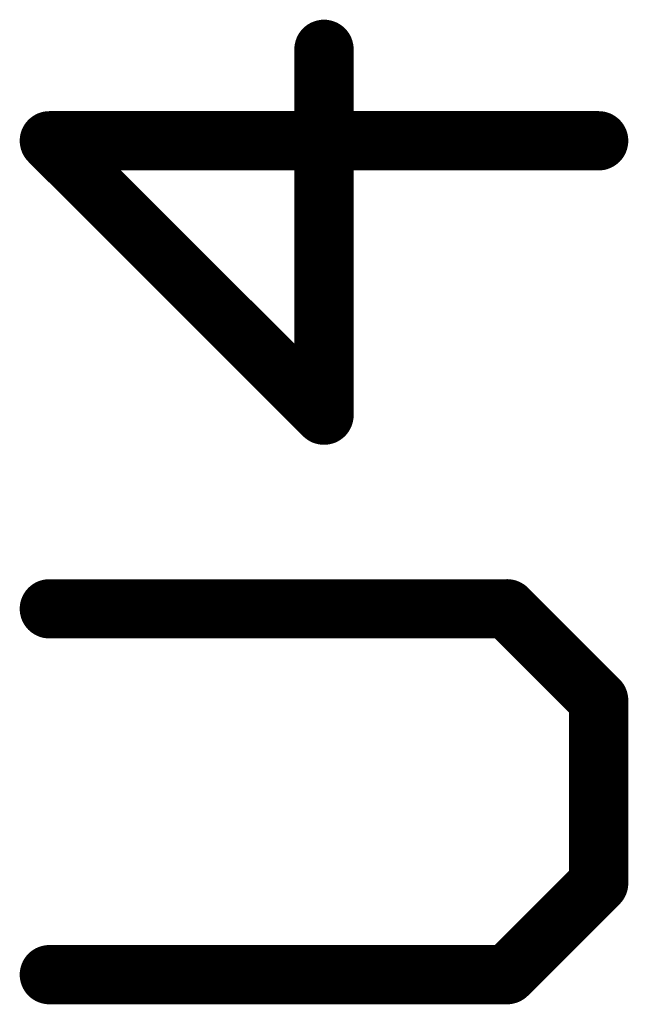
# Model space of a CAD drawing. Extents: x -61 to 240, y -139 to 283.
# Tile 67 of 77: x 82.27 to 84.35, y 109.6 to 112.98. Entities that reach past the tile are written whole.
import ezdxf

# ---------------------------------------------------------------- set-up
doc = ezdxf.new("R2010")
doc.units = 0
doc.layers.add('95', color=251, linetype='CONTINUOUS')

msp = doc.modelspace()

# ---------------------------------------------------------------- linework, layer by layer
at = {"layer": '95', "const_width": 0.2032}
for points in [[(83.3112, 111.6204), (83.3112, 112.8745)], [(84.2518, 112.561), (82.3706, 112.561)], [(82.3706, 112.561), (83.3112, 111.6204)], [(83.9383, 110.9567), (82.3706, 110.9567)], [(84.2518, 110.6432), (83.9383, 110.9567)], [(84.2518, 110.0161), (84.2518, 110.6432)], [(83.9383, 109.7026), (84.2518, 110.0161)], [(82.3706, 109.7026), (83.9383, 109.7026)]]:
    msp.add_lwpolyline(points, dxfattribs=at)
at = {"layer": '95', "const_width": 0.1016}
for points in [[(83.362, 112.8745, 1), (83.2604, 112.8745)], [(82.3706, 112.6118, 1), (82.3706, 112.5102)], [(82.4065, 112.5969, 1), (82.3347, 112.5251)], [(84.2518, 112.5102, 1), (84.2518, 112.6118)], [(83.2753, 111.5845, 1), (83.3471, 111.6563)], [(83.2604, 111.6204, 1), (83.362, 111.6204)], [(82.3706, 111.0075, 1), (82.3706, 110.9059)], [(83.9742, 110.9927, 1), (83.9023, 110.9208)], [(83.9383, 110.9059, 1), (83.9383, 111.0075)], [(84.3026, 110.6432, 1), (84.201, 110.6432)], [(84.2159, 110.6073, 1), (84.2877, 110.6791)], [(84.2877, 109.9802, 1), (84.2159, 110.0521)], [(84.201, 110.0161, 1), (84.3026, 110.0161)], [(82.3706, 109.7534, 1), (82.3706, 109.6518)], [(83.9383, 109.6518, 1), (83.9383, 109.7534)], [(83.9023, 109.7385, 1), (83.9742, 109.6667)]]:
    msp.add_lwpolyline(points, format="xyb", dxfattribs=at)

doc.saveas('drawing.dxf')
